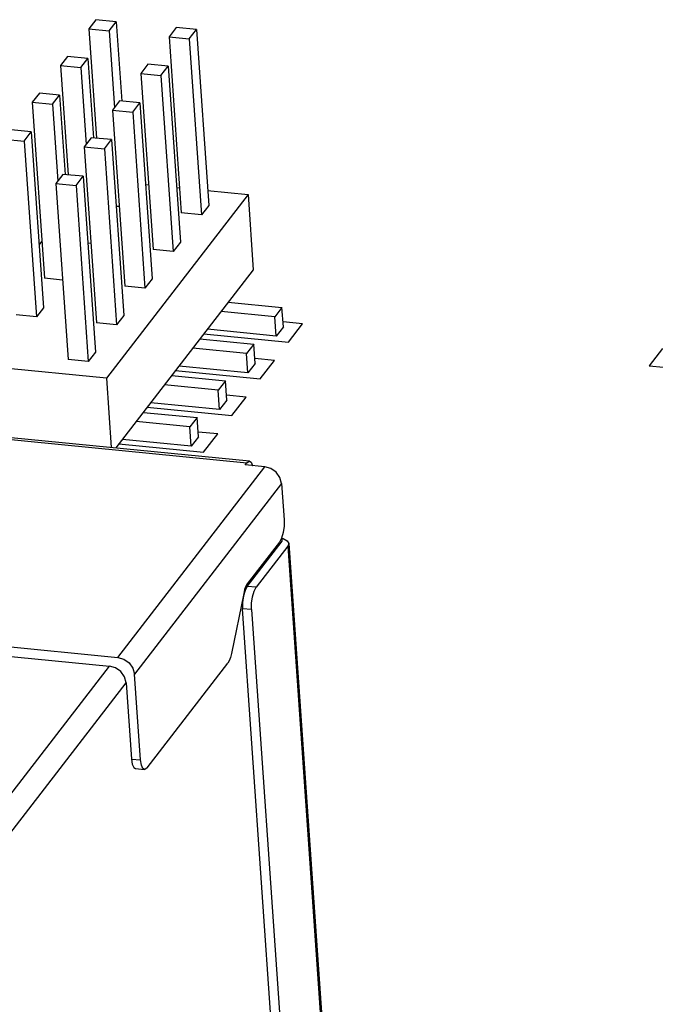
# Model space of a CAD drawing. Extents: x 0 to 1189, y 0 to 841.
# Tile 42 of 50: x 606 to 625, y 394 to 424. Entities that reach past the tile are written whole.
import ezdxf

# ---------------------------------------------------------------- set-up
doc = ezdxf.new("R2010")
doc.units = 0
doc.header["$LTSCALE"] = 65.395
doc.layers.get('0').update_dxf_attribs({"linetype": 'CONTINUOUS'})
doc.layers.add('03___PRT_ALL_CURVES', color=7, linetype='CONTINUOUS')
doc.layers.add('05_ALL_CURVES', color=7, linetype='CONTINUOUS')

msp = doc.modelspace()

# ---------------------------------------------------------------- linework, layer by layer
at = {"color": 7, "linetype": 'CONTINUOUS'}
for p, q in [((608.094, 423.656), (607.881, 423.381)), ((607.881, 423.381), (608.484, 423.322)), ((607.881, 423.381), (608.108, 420.126)), ((608.696, 423.597), (608.094, 423.656)), ((608.484, 423.322), (608.696, 423.597)), ((608.696, 423.597), (608.861, 421.229)), ((610.485, 423.422), (610.272, 423.147)), ((611.087, 423.363), (610.485, 423.422)), ((608.484, 423.322), (608.643, 421.034)), ((610.272, 423.147), (610.874, 423.088)), ((610.272, 423.147), (610.637, 417.903)), ((610.874, 423.088), (611.087, 423.363)), ((610.874, 423.088), (611.24, 417.844)), ((611.087, 423.363), (611.452, 418.12)), ((607.251, 422.563), (607.038, 422.287)), ((607.853, 422.504), (607.251, 422.563)), ((607.64, 422.228), (607.853, 422.504)), ((607.853, 422.504), (608.018, 420.135)), ((607.038, 422.287), (607.64, 422.228)), ((607.038, 422.287), (607.265, 419.033)), ((607.64, 422.228), (607.8, 419.941)), ((609.641, 422.329), (609.429, 422.053)), ((610.244, 422.27), (609.641, 422.329)), ((610.031, 421.994), (610.244, 422.27)), ((610.244, 422.27), (610.609, 417.026)), ((609.429, 422.053), (610.031, 421.994)), ((609.429, 422.053), (609.794, 416.81)), ((610.031, 421.994), (610.396, 416.751)), ((606.407, 421.469), (606.195, 421.194)), ((607.01, 421.41), (606.407, 421.469)), ((606.797, 421.135), (607.01, 421.41)), ((607.01, 421.41), (607.175, 419.042)), ((606.195, 421.194), (606.797, 421.135)), ((606.195, 421.194), (606.56, 415.95)), ((606.797, 421.135), (606.956, 418.847)), ((608.798, 421.235), (608.585, 420.959)), ((609.4, 421.176), (608.798, 421.235)), ((609.188, 420.9), (609.4, 421.176)), ((609.4, 421.176), (609.765, 415.933)), ((608.585, 420.959), (609.188, 420.9)), ((608.585, 420.959), (608.951, 415.716)), ((609.188, 420.9), (609.553, 415.657)), ((606.166, 420.317), (605.564, 420.376)), ((605.954, 420.041), (606.166, 420.317)), ((606.166, 420.317), (606.531, 415.073)), ((605.351, 420.1), (605.954, 420.041)), ((605.954, 420.041), (606.319, 414.798)), ((607.955, 420.141), (607.742, 419.866)), ((607.742, 419.866), (608.345, 419.807)), ((607.742, 419.866), (608.107, 414.622)), ((608.557, 420.082), (607.955, 420.141)), ((608.345, 419.807), (608.557, 420.082)), ((608.557, 420.082), (608.922, 414.839)), ((608.345, 419.807), (608.71, 414.563)), ((607.111, 419.048), (606.899, 418.772)), ((607.714, 418.989), (607.111, 419.048)), ((607.501, 418.713), (607.714, 418.989)), ((607.714, 418.989), (608.079, 413.745)), ((606.899, 418.772), (607.501, 418.713)), ((606.899, 418.772), (607.264, 413.529)), ((607.501, 418.713), (607.866, 413.47)), ((609.57, 418.744), (609.66, 418.735)), ((612.624, 418.445), (608.407, 412.977)), ((610.495, 418.653), (610.586, 418.645)), ((611.421, 418.563), (612.624, 418.445)), ((612.624, 418.445), (612.78, 416.2)), ((611.452, 418.12), (611.24, 417.844)), ((608.786, 418.085), (608.695, 418.094)), ((611.24, 417.844), (610.637, 417.903)), ((606.401, 416.94), (606.484, 417.046)), ((607.942, 416.991), (607.852, 417)), ((610.609, 417.026), (610.396, 416.751)), ((610.396, 416.751), (609.794, 416.81)), ((612.78, 416.2), (608.688, 410.894)), ((607.099, 415.898), (606.56, 415.95)), ((609.765, 415.933), (609.553, 415.657)), ((559.981, 415.612), (612.589, 410.455)), ((612.669, 410.504), (560.061, 415.66)), ((609.553, 415.657), (608.951, 415.716)), ((612.036, 415.236), (613.636, 415.079)), ((606.531, 415.073), (606.319, 414.798)), ((613.424, 414.803), (611.824, 414.96)), ((613.636, 415.079), (613.424, 414.803)), ((613.676, 414.504), (613.636, 415.079)), ((606.319, 414.798), (605.717, 414.857)), ((608.71, 414.563), (608.107, 414.622)), ((608.922, 414.839), (608.71, 414.563)), ((613.464, 414.229), (613.424, 414.803)), ((613.464, 414.229), (611.415, 414.43)), ((613.676, 414.504), (613.464, 414.229)), ((611.193, 414.142), (612.793, 413.985)), ((608.079, 413.745), (607.866, 413.47)), ((612.58, 413.71), (610.981, 413.867)), ((612.793, 413.985), (612.58, 413.71)), ((612.62, 413.135), (612.58, 413.71)), ((612.833, 413.411), (612.793, 413.985)), ((608.407, 412.977), (603.701, 413.438)), ((607.866, 413.47), (607.264, 413.529)), ((612.833, 413.411), (612.62, 413.135)), ((612.62, 413.135), (610.571, 413.336)), ((608.407, 412.977), (608.551, 410.908)), ((610.35, 413.049), (611.949, 412.892)), ((611.949, 412.892), (611.737, 412.616)), ((611.989, 412.317), (611.949, 412.892)), ((611.737, 412.616), (610.137, 412.773)), ((611.777, 412.042), (611.737, 412.616)), ((611.777, 412.042), (609.728, 412.242)), ((611.989, 412.317), (611.777, 412.042)), ((609.506, 411.955), (611.106, 411.798)), ((610.894, 411.523), (609.294, 411.679)), ((611.106, 411.798), (610.894, 411.523)), ((611.146, 411.224), (611.106, 411.798)), ((610.934, 410.948), (610.894, 411.523)), ((610.934, 410.948), (608.885, 411.149)), ((611.146, 411.224), (610.934, 410.948)), ((608.741, 404.654), (613.122, 410.334)), ((612.539, 410.391), (612.589, 410.455)), ((613.122, 410.334), (612.539, 410.391)), ((555.234, 409.898), (608.741, 404.654)), ((613.623, 409.839), (609.243, 404.159)), ((613.623, 409.839), (613.699, 408.753)), ((555.55, 409.582), (608.493, 404.393)), ((612.595, 406.769), (613.639, 408.122)), ((613.626, 408.206), (613.564, 408.089)), ((613.672, 408.373), (613.626, 408.206)), ((613.639, 408.122), (613.631, 408.227)), ((613.633, 408.201), (613.671, 408.194)), ((613.564, 408.089), (612.603, 406.843)), ((613.808, 407.966), (612.864, 406.743)), ((613.836, 408.047), (613.808, 407.966)), ((613.808, 407.966), (615.221, 387.678)), ((613.836, 408.047), (615.249, 387.759)), ((612.595, 406.769), (612.534, 406.652)), ((612.864, 406.743), (612.595, 406.769)), ((612.495, 406.559), (612.132, 404.768)), ((612.534, 406.652), (612.487, 406.485)), ((612.73, 406.078), (612.461, 406.105)), ((613.829, 386.445), (612.461, 406.105)), ((612.73, 406.078), (614.098, 386.418)), ((594.74, 386.559), (608.493, 404.393)), ((609.619, 401.366), (612.024, 404.485)), ((609.421, 401.6), (609.243, 404.159)), ((595.751, 386.725), (608.994, 403.898)), ((608.994, 403.898), (609.153, 401.626)), ((609.153, 401.626), (609.421, 401.6)), ((609.27, 401.344), (609.539, 401.317))]:
    msp.add_line(p, q, dxfattribs=at)
for points in [[(612.589, 410.455), (612.655, 410.504), (612.669, 410.504)], [(612.669, 410.504), (612.715, 410.476), (612.761, 410.377), (612.763, 410.369)], [(613.623, 409.839), (613.575, 410.014), (613.463, 410.17), (613.305, 410.282), (613.122, 410.334)], [(613.699, 408.753), (613.698, 408.564), (613.672, 408.373)], [(613.671, 408.194), (613.788, 408.132), (613.836, 408.047)], [(612.603, 406.843), (612.561, 406.772), (612.524, 406.675), (612.495, 406.559)], [(612.73, 406.078), (612.73, 406.267), (612.756, 406.459), (612.803, 406.626), (612.864, 406.743)], [(612.487, 406.485), (612.461, 406.294), (612.461, 406.105)], [(608.741, 404.654), (608.924, 404.602), (609.083, 404.49), (609.195, 404.334), (609.243, 404.159)], [(612.132, 404.768), (612.102, 404.652), (612.065, 404.556), (612.024, 404.485)], [(608.994, 403.898), (608.946, 404.073), (608.834, 404.229), (608.675, 404.341), (608.493, 404.393)], [(609.153, 401.626), (609.177, 401.47), (609.223, 401.372), (609.27, 401.344)], [(609.539, 401.318), (609.492, 401.345), (609.446, 401.444), (609.421, 401.6)], [(609.619, 401.366), (609.553, 401.318), (609.539, 401.318)]]:
    msp.add_lwpolyline(points, dxfattribs=at)
at = {"layer": '03___PRT_ALL_CURVES', "color": 4, "linetype": 'CONTINUOUS'}
for p, q in [((614.251, 414.594), (613.666, 414.651)), ((613.83, 414.047), (614.251, 414.594)), ((611.31, 414.294), (613.83, 414.047)), ((613.408, 413.5), (612.823, 413.558)), ((612.986, 412.953), (613.408, 413.5)), ((610.467, 413.2), (612.986, 412.953)), ((612.565, 412.407), (611.979, 412.464)), ((612.143, 411.86), (612.565, 412.407)), ((609.624, 412.107), (612.143, 411.86)), ((611.721, 411.313), (611.136, 411.37)), ((611.3, 410.766), (611.721, 411.313)), ((608.78, 411.013), (611.3, 410.766))]:
    msp.add_line(p, q, dxfattribs=at)
at = {"layer": '05_ALL_CURVES', "color": 4, "linetype": 'CONTINUOUS'}
for p, q in [((624.973, 413.86), (624.575, 413.343)), ((624.575, 413.343), (626.081, 413.196))]:
    msp.add_line(p, q, dxfattribs=at)

doc.saveas('drawing.dxf')
